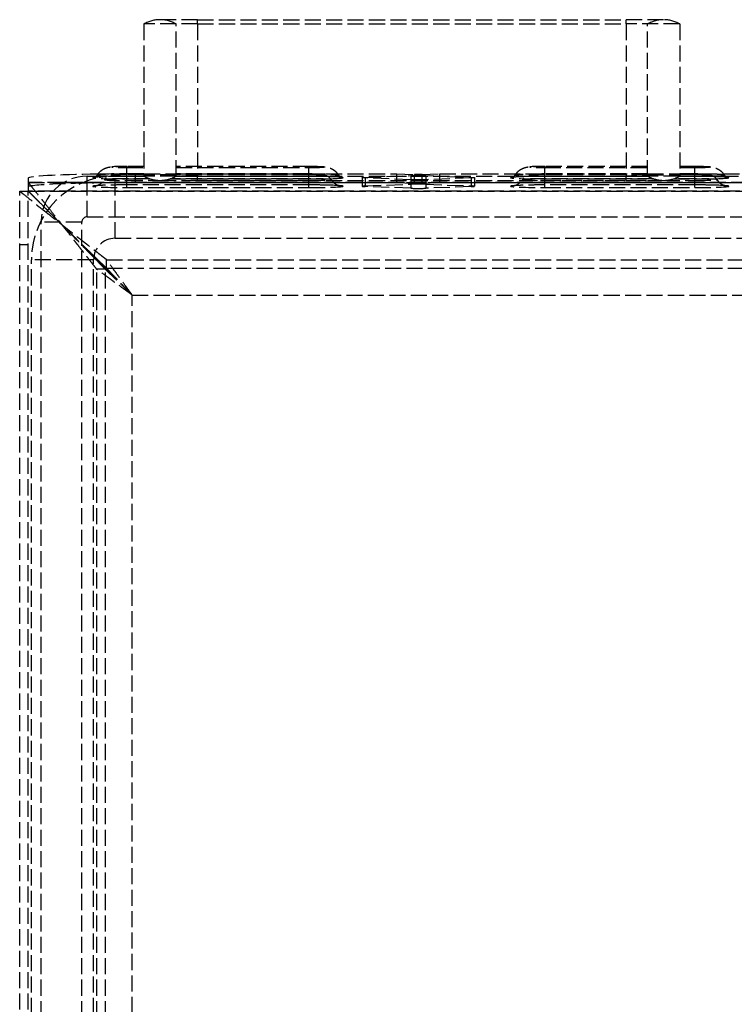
# Model space of a CAD drawing. Header units: millimetres. Extents: x -108 to 0, y 0 to 486.
# Tile 38 of 48: x -108 to -42, y 385 to 477. Entities that reach past the tile are written whole.
import ezdxf

# ---------------------------------------------------------------- set-up
doc = ezdxf.new("R2010")
doc.units = ezdxf.units.MM
doc.header["$LTSCALE"] = 10
doc.linetypes.add('ALLCAD_Strich', pattern=[0.2, 0.15, -0.05])
doc.layers.add('BESCH_KONT_sich_schn_grun_2d', color=10, linetype='Continuous')

msp = doc.modelspace()

# ---------------------------------------------------------------- linework, layer by layer
at = {"layer": 'BESCH_KONT_sich_schn_grun_2d', "linetype": 'ALLCAD_Strich'}
for p, q in [((-96.599, 476.498), (-96.599, 462.302)), ((-91.599, 476.498), (-96.599, 476.498)), ((-91.599, 476.9), (-95.099, 476.9)), ((-93.599, 462.302), (-93.599, 476.498)), ((-91.599, 476.498), (-91.599, 476.9)), ((-91.599, 476.9), (-51.599, 476.9)), ((-91.599, 476.498), (-51.599, 476.498)), ((-91.599, 476.498), (-91.599, 462.302)), ((-51.599, 476.498), (-51.599, 476.9)), ((-48.099, 476.9), (-51.599, 476.9)), ((-51.599, 476.498), (-51.599, 462.302)), ((-46.599, 476.498), (-51.599, 476.498)), ((-49.599, 462.302), (-49.599, 476.498)), ((-46.599, 476.498), (-46.599, 462.302)), ((-98.199, 463.209), (-98.199, 463.208)), ((-96.599, 463.209), (-98.199, 463.209)), ((-96.599, 463.208), (-98.199, 463.208)), ((-98.199, 463.208), (-98.199, 463.101)), ((-81.199, 463.209), (-93.599, 463.209)), ((-81.199, 463.208), (-93.599, 463.208)), ((-81.199, 463.209), (-81.199, 463.208)), ((-81.199, 463.208), (-81.199, 463.101)), ((-59.199, 463.209), (-59.199, 463.208)), ((-49.599, 463.209), (-59.199, 463.209)), ((-49.599, 463.208), (-59.199, 463.208)), ((-59.199, 463.208), (-59.199, 463.101)), ((-45.199, 463.209), (-46.599, 463.209)), ((-45.199, 463.208), (-46.599, 463.208)), ((-45.199, 463.209), (-45.199, 463.208)), ((-45.199, 463.208), (-45.199, 463.101)), ((-101.899, 461.854), (-101.899, 462.3)), ((-101.899, 462.3), (-99.299, 462.3)), ((-99.299, 456.5), (-99.299, 462.3)), ((-99.299, 462.3), (-96.596, 462.3)), ((-98.199, 462.3), (-98.199, 463.101)), ((-98.199, 463.101), (-96.599, 463.101)), ((-96.599, 462.499), (-98.199, 462.499)), ((-96.599, 462.409), (-98.199, 462.409)), ((-96.599, 462.409), (-98.199, 462.409)), ((-98.199, 462.301), (-96.598, 462.301)), ((-98.199, 462.287), (-98.199, 462.3)), ((-98.199, 462.033), (-98.199, 462.287)), ((-98.199, 462.287), (-96.573, 462.287)), ((-96.556, 462.278), (-98.199, 462.278)), ((-96.556, 462.277), (-98.199, 462.277)), ((-97.399, 462.508), (-96.599, 462.508)), ((-97.399, 461.709), (-97.399, 462.508)), ((-96.599, 462.508), (-93.599, 462.508)), ((-93.599, 462.433), (-96.599, 462.433)), ((-91.599, 462.302), (-96.599, 462.302)), ((-96.599, 462.302), (-96.598, 462.301)), ((-96.599, 462.302), (-96.598, 462.301)), ((-81.199, 462.277), (-93.643, 462.277)), ((-81.199, 462.278), (-93.642, 462.278)), ((-93.626, 462.287), (-81.199, 462.287)), ((-93.603, 462.3), (-49.596, 462.3)), ((-93.601, 462.301), (-93.599, 462.302)), ((-93.601, 462.301), (-93.599, 462.302)), ((-93.601, 462.301), (-81.199, 462.301)), ((-93.599, 463.101), (-81.199, 463.101)), ((-93.599, 462.508), (-72.999, 462.508)), ((-81.199, 462.499), (-93.599, 462.499)), ((-81.199, 462.409), (-93.599, 462.409)), ((-81.199, 462.409), (-93.599, 462.409)), ((-91.599, 462.302), (-51.599, 462.302)), ((-91.599, 461.9), (-91.599, 462.302)), ((-81.199, 462.287), (-81.199, 463.101)), ((-81.199, 462.033), (-81.199, 462.287)), ((-75.949, 462.182), (-71.707, 462.345)), ((-72.999, 462.508), (-71.353, 462.445)), ((-72.999, 461.709), (-72.999, 462.508)), ((-71.707, 462.345), (-71.707, 461.965)), ((-71.353, 461.646), (-71.353, 462.445)), ((-70.646, 462.445), (-68.999, 462.508)), ((-70.646, 461.646), (-70.646, 462.445)), ((-70.292, 462.345), (-66.05, 462.182)), ((-70.292, 462.345), (-70.292, 461.965)), ((-68.999, 462.508), (-49.599, 462.508)), ((-68.999, 461.709), (-68.999, 462.508)), ((-59.199, 463.101), (-49.599, 463.101)), ((-59.199, 462.287), (-59.199, 463.101)), ((-49.599, 462.499), (-59.199, 462.499)), ((-49.599, 462.409), (-59.199, 462.409)), ((-49.599, 462.409), (-59.199, 462.409)), ((-59.199, 462.301), (-49.598, 462.301)), ((-59.199, 462.287), (-49.573, 462.287)), ((-59.199, 462.033), (-59.199, 462.287)), ((-49.556, 462.278), (-59.199, 462.278)), ((-49.556, 462.277), (-59.199, 462.277)), ((-46.599, 462.302), (-51.599, 462.302)), ((-51.599, 461.9), (-51.599, 462.302)), ((-49.599, 462.508), (-46.599, 462.508)), ((-49.599, 462.433), (-46.599, 462.433)), ((-49.598, 462.301), (-49.599, 462.302)), ((-49.598, 462.301), (-49.599, 462.302)), ((-45.199, 462.277), (-46.643, 462.277)), ((-45.199, 462.278), (-46.642, 462.278)), ((-46.626, 462.287), (-45.199, 462.287)), ((-46.603, 462.3), (-12.899, 462.3)), ((-46.599, 462.302), (-46.601, 462.301)), ((-46.599, 462.302), (-46.601, 462.301)), ((-46.601, 462.301), (-45.199, 462.301)), ((-46.599, 463.101), (-45.199, 463.101)), ((-46.599, 462.508), (-42.513, 462.508)), ((-45.199, 462.499), (-46.599, 462.499)), ((-45.199, 462.409), (-46.599, 462.409)), ((-45.199, 462.409), (-46.599, 462.409)), ((-45.199, 462.3), (-45.199, 463.101)), ((-45.199, 462.287), (-45.199, 462.3)), ((-45.199, 462.033), (-45.199, 462.287)), ((-42.513, 462.508), (-39.799, 462.508)), ((-107.399, 462.124), (-107.399, 461.702)), ((-107.399, 461.702), (-104.087, 461.702)), ((-107.399, 461.702), (-107.399, 460.902)), ((-107.399, 461.702), (-107.399, 460.903)), ((-104.095, 461.697), (-107.398, 461.697)), ((-107.398, 461.697), (-107.398, 460.898)), ((-8.304, 461.697), (-104.095, 461.697)), ((-104.087, 461.702), (-8.312, 461.702)), ((-101.899, 458.5), (-101.899, 461.854)), ((-96.049, 462.054), (-98.199, 462.054)), ((-98.199, 462.033), (-95.982, 462.033)), ((-98.199, 461.894), (-98.199, 462.033)), ((-98.199, 461.894), (-95.098, 461.896)), ((-98.199, 461.894), (-95.098, 461.896)), ((-98.199, 461.233), (-98.199, 461.894)), ((-81.199, 461.478), (-98.199, 461.478)), ((-81.199, 461.477), (-98.199, 461.477)), ((-97.399, 461.709), (-72.999, 461.709)), ((-95.099, 461.9), (-91.599, 461.9)), ((-95.098, 461.896), (-81.199, 461.894)), ((-95.098, 461.896), (-81.199, 461.894)), ((-94.217, 462.033), (-81.199, 462.033)), ((-81.199, 462.054), (-94.15, 462.054)), ((-91.599, 461.9), (-51.599, 461.9)), ((-81.199, 461.894), (-81.199, 462.033)), ((-81.199, 461.233), (-81.199, 461.894)), ((-76.242, 462.155), (-76.242, 461.356)), ((-75.949, 462.182), (-75.949, 462.128)), ((-71.707, 461.965), (-75.949, 462.128)), ((-75.949, 462.128), (-75.949, 461.329)), ((-75.949, 461.383), (-71.707, 461.546)), ((-72.999, 461.709), (-71.353, 461.646)), ((-71.707, 461.965), (-71.707, 461.166)), ((-70.646, 461.646), (-68.999, 461.709)), ((-66.05, 462.128), (-70.292, 461.965)), ((-70.292, 461.965), (-70.292, 461.166)), ((-70.292, 461.546), (-66.05, 461.383)), ((-68.999, 461.709), (-39.799, 461.709)), ((-66.05, 462.182), (-66.05, 462.128)), ((-66.05, 462.128), (-66.05, 461.329)), ((-65.757, 462.155), (-65.757, 461.356)), ((-49.049, 462.054), (-59.199, 462.054)), ((-59.199, 462.033), (-48.982, 462.033)), ((-59.199, 461.894), (-59.199, 462.033)), ((-59.199, 461.894), (-48.098, 461.896)), ((-59.199, 461.894), (-48.098, 461.896)), ((-59.199, 461.233), (-59.199, 461.894)), ((-45.199, 461.478), (-59.199, 461.478)), ((-45.199, 461.477), (-59.199, 461.477)), ((-51.599, 461.9), (-48.099, 461.9)), ((-48.098, 461.896), (-45.199, 461.894)), ((-48.098, 461.896), (-45.199, 461.894)), ((-47.217, 462.033), (-45.199, 462.033)), ((-45.199, 462.054), (-47.15, 462.054)), ((-45.199, 461.894), (-45.199, 462.033)), ((-45.199, 461.233), (-45.199, 461.894)), ((-108.199, 460.9), (-107.399, 460.9)), ((-108.199, 4.5), (-108.199, 460.9)), ((-108.199, 460.9), (-108.199, 460.9)), ((-107.399, 460.903), (-4.999, 460.903)), ((-107.399, 4.5), (-107.399, 460.9)), ((-5.001, 460.898), (-107.398, 460.898)), ((-98.199, 461.233), (-81.199, 461.233)), ((-71.707, 461.166), (-75.949, 461.329)), ((-66.05, 461.329), (-70.292, 461.166)), ((-59.199, 461.233), (-45.199, 461.233)), ((-102.399, 458), (-106.199, 458)), ((-106.199, 17.8), (-106.199, 458)), ((-104.2, 457.7), (-104.2, 457.7)), ((-104.199, 457.7), (-104.199, 457.7)), ((-102.399, 17.8), (-102.399, 458)), ((-101.899, 458.5), (-10.499, 458.5)), ((-107.399, 455.9), (-108.199, 455.9)), ((-99.299, 456.5), (-12.899, 456.5)), ((-101.299, 454.5), (-107.099, 454.5)), ((-107.099, 20.1), (-107.099, 454.5)), ((-101.299, 20.1), (-101.299, 454.5)), ((-100.099, 454.5), (-40.474, 454.5)), ((-100.099, 454.5), (-100.099, 454.5)), ((-100.099, 453.7), (-100.099, 454.5)), ((-100.199, 453.6), (-100.999, 453.6)), ((-100.999, 11.8), (-100.999, 453.6)), ((-100.199, 11.8), (-100.199, 453.6)), ((-100.099, 453.7), (-40.474, 453.7)), ((-100.099, 453.7), (-100.099, 453.7)), ((-97.699, 451.2), (-14.699, 451.2)), ((-97.699, 14.2), (-97.699, 451.2))]:
    msp.add_line(p, q, dxfattribs=at)
for centre, radius, start, end in [((-95.099, 473.9), 3, 90, 120), ((-95.099, 473.9), 3, 60, 90), ((-48.099, 473.9), 3, 90, 120), ((-48.099, 473.9), 3, 60, 90), ((-99.299, 454.5), 7.8, 90, 180), ((-101.899, 458), 4.3, 90, 178.11109), ((-95.099, 464.9), 3, 240, 270), ((-95.099, 464.9), 3, 270, 300), ((-48.099, 464.9), 3, 240, 270), ((-48.099, 464.9), 3, 270, 300), ((-101.899, 458), 4.3, 178.11109, 180), ((-101.899, 458), 0.5, 90, 180), ((-99.299, 454.5), 2, 90, 180)]:
    msp.add_arc(centre, radius, start, end, dxfattribs=at)
for centre, major_axis, start_param, end_param in [((-98.199, 463.154), (-1.4, 0), -1.570796, 1.570796), ((-81.199, 463.154), (1.4, 0), -1.570796, 1.570796), ((-59.199, 463.154), (-1.4, 0), -1.570796, 1.570796), ((-45.199, 463.154), (1.4, 0), -1.570796, 1.570796), ((-97.399, 462.124), (-10, 0), -1.212838, 0), ((-98.199, 462.155), (-3.189, 0), -1.570796, 1.570796), ((-98.199, 462.393), (-2.763, 0), -0.023625, 1.070369), ((-98.199, 462.393), (-2.763, 0), -1.570796, -0.023625), ((-97.399, 462.124), (-10, 0), -1.570796, -1.212838), ((-98.199, 462.355), (-1.4, 0), -1.570796, 1.570796), ((-98.199, 462.393), (2.763, 0), -2.071224, -1.570796), ((-81.199, 462.393), (2.763, 0), -1.570796, 1.570796), ((-81.199, 462.355), (1.4, 0), -1.570796, 1.570796), ((-81.199, 462.155), (3.189, 0), -1.570796, 1.570796), ((-59.199, 462.155), (-3.189, 0), -1.570796, 1.570796), ((-59.199, 462.393), (-2.763, 0), -1.570796, 1.570796), ((-59.199, 462.355), (-1.4, 0), -1.570796, 1.570796), ((-45.199, 462.393), (2.763, 0), 0.023625, 1.570796), ((-45.199, 462.355), (1.4, 0), -1.570796, 1.570796), ((-45.199, 462.393), (2.763, 0), -1.570796, -1.070369), ((-45.199, 462.155), (3.189, 0), -1.570796, 1.570796), ((-45.199, 462.393), (2.763, 0), -1.070369, 0.023625), ((-98.199, 461.356), (-3.189, 0), -1.570796, 1.570796), ((-98.199, 461.974), (-2.081, 0), -1.570796, 1.570796), ((-81.199, 461.974), (2.081, 0), -1.570796, 1.570796), ((-81.199, 461.356), (3.189, 0), -1.570796, 1.570796), ((-75.242, 461.356), (-1, 0), -0.785398, 0.785398), ((-70.999, 461.519), (-1, 0), -2.356194, -0.785398), ((-66.757, 461.356), (1, 0), -0.785398, 0.785398), ((-59.199, 461.356), (-3.189, 0), -1.570796, 1.570796), ((-59.199, 461.974), (-2.081, 0), -1.570796, 1.570796), ((-45.199, 461.974), (2.081, 0), -1.570796, 1.570796), ((-45.199, 461.356), (3.189, 0), -1.570796, 1.570796), ((-70.999, 461.193), (1, 0), -2.356194, -0.785398)]:
    msp.add_ellipse(centre, major_axis=major_axis, ratio=0.038388, start_param=start_param, end_param=end_param, dxfattribs=at)
at = {"layer": 'BESCH_KONT_sich_schn_grun_2d', "linetype": 'ALLCAD_Strich', "extrusion": (0, 0, -1)}
for centre, major_axis, start_param, end_param in [((-70.999, 462.318), (1, 0), -2.356194, -0.785398), ((-70.999, 462.459), (-0.5, 0), -2.356194, -0.785398), ((-97.399, 461.325), (-10, 0), 0, 1.570796), ((-75.242, 462.155), (-1, 0), -0.785398, 0.785398), ((-70.999, 461.992), (-1, 0), -2.356194, -0.785398), ((-70.999, 461.659), (-0.5, 0), -2.356194, -0.785398), ((-66.757, 462.155), (1, 0), -0.785398, 0.785398)]:
    msp.add_ellipse(centre, major_axis=major_axis, ratio=0.038388, start_param=start_param, end_param=end_param, dxfattribs=at)
at = {"layer": 'BESCH_KONT_sich_schn_grun_2d', "linetype": 'ALLCAD_Strich'}
for points, knots in [([(-100.962, 462.396), (-100.872, 462.541), (-100.779, 462.643), (-100.575, 462.837), (-100.476, 462.899), (-100.26, 463.024), (-100.176, 463.052), (-100.016, 463.107), (-99.961, 463.119), (-99.859, 463.141), (-99.821, 463.147), (-99.722, 463.162), (-99.675, 463.166), (-99.53, 463.179), (-99.435, 463.184), (-99.217, 463.194), (-99.095, 463.198), (-98.831, 463.204), (-98.688, 463.206), (-98.429, 463.209), (-98.314, 463.209), (-98.199, 463.209)], [3.165218, 3.165218, 3.165218, 3.165218, 3.182138, 3.182138, 3.207885, 3.207885, 3.252932, 3.252932, 3.317865, 3.317865, 3.396763, 3.396763, 3.548322, 3.548322, 3.857757, 3.857757, 4.167191, 4.167191, 4.476625, 4.476625, 4.712389, 4.712389, 4.712389, 4.712389]), ([(-81.199, 463.209), (-81.049, 463.209), (-80.898, 463.208), (-80.609, 463.205), (-80.471, 463.202), (-80.216, 463.195), (-80.101, 463.191), (-79.893, 463.18), (-79.805, 463.175), (-79.647, 463.158), (-79.595, 463.153), (-79.433, 463.118), (-79.367, 463.107), (-79.172, 463.031), (-79.105, 463.003), (-78.946, 462.912), (-78.867, 462.863), (-78.672, 462.699), (-78.553, 462.584), (-78.437, 462.396)], [4.712389, 4.712389, 4.712389, 4.712389, 5.021823, 5.021823, 5.331258, 5.331258, 5.640692, 5.640692, 5.950126, 5.950126, 6.104843, 6.104843, 6.184646, 6.184646, 6.215835, 6.215835, 6.237698, 6.237698, 6.25956, 6.25956, 6.25956, 6.25956]), ([(-61.962, 462.396), (-61.872, 462.541), (-61.779, 462.643), (-61.575, 462.837), (-61.476, 462.899), (-61.26, 463.024), (-61.176, 463.052), (-61.016, 463.107), (-60.961, 463.119), (-60.859, 463.141), (-60.821, 463.147), (-60.722, 463.162), (-60.675, 463.166), (-60.53, 463.179), (-60.435, 463.184), (-60.217, 463.194), (-60.095, 463.198), (-59.831, 463.204), (-59.688, 463.206), (-59.429, 463.209), (-59.314, 463.209), (-59.199, 463.209)], [3.165218, 3.165218, 3.165218, 3.165218, 3.182138, 3.182138, 3.207885, 3.207885, 3.252932, 3.252932, 3.317865, 3.317865, 3.396763, 3.396763, 3.548322, 3.548322, 3.857757, 3.857757, 4.167191, 4.167191, 4.476625, 4.476625, 4.712389, 4.712389, 4.712389, 4.712389]), ([(-45.199, 463.209), (-45.049, 463.209), (-44.898, 463.208), (-44.609, 463.205), (-44.471, 463.202), (-44.216, 463.195), (-44.101, 463.191), (-43.893, 463.18), (-43.805, 463.175), (-43.647, 463.158), (-43.595, 463.153), (-43.433, 463.118), (-43.367, 463.107), (-43.172, 463.031), (-43.105, 463.003), (-42.946, 462.912), (-42.867, 462.863), (-42.672, 462.699), (-42.553, 462.584), (-42.437, 462.396)], [4.712389, 4.712389, 4.712389, 4.712389, 5.021823, 5.021823, 5.331258, 5.331258, 5.640692, 5.640692, 5.950126, 5.950126, 6.104843, 6.104843, 6.184646, 6.184646, 6.215835, 6.215835, 6.237698, 6.237698, 6.25956, 6.25956, 6.25956, 6.25956]), ([(-98.199, 462.277), (-98.526, 462.277), (-98.853, 462.275), (-99.475, 462.268), (-99.771, 462.262), (-100.301, 462.247), (-100.535, 462.239), (-100.916, 462.219), (-101.065, 462.208), (-101.191, 462.194), (-101.217, 462.19), (-101.235, 462.187), (-101.237, 462.186), (-101.221, 462.191), (-101.213, 462.193), (-101.193, 462.2), (-101.184, 462.203), (-101.156, 462.216), (-101.133, 462.227), (-101.083, 462.261), (-101.062, 462.277), (-101.038, 462.3)], [1.570796, 1.570796, 1.570796, 1.570796, 1.880231, 1.880231, 2.189665, 2.189665, 2.499099, 2.499099, 2.805001, 2.805001, 2.926902, 2.926902, 3.001048, 3.001048, 3.035426, 3.035426, 3.055789, 3.055789, 3.085666, 3.085666, 3.101871, 3.101871, 3.101871, 3.101871]), ([(-101.038, 462.3), (-101.029, 462.309), (-101.02, 462.318), (-100.995, 462.347), (-100.978, 462.369), (-100.962, 462.396)], [3.10187089, 3.10187089, 3.10187089, 3.10187089, 3.10796287, 3.10796287, 3.11796766, 3.11796766, 3.11796766, 3.11796766]), ([(-98.199, 462.409), (-98.347, 462.409), (-98.495, 462.408), (-98.777, 462.405), (-98.911, 462.402), (-99.156, 462.396), (-99.266, 462.392), (-99.457, 462.382), (-99.534, 462.377), (-99.649, 462.364), (-99.684, 462.36), (-99.761, 462.344), (-99.781, 462.339), (-99.839, 462.323), (-99.879, 462.312), (-100.003, 462.251), (-100.078, 462.217), (-100.216, 462.068), (-100.249, 462.028), (-100.28, 461.976)], [1.570796, 1.570796, 1.570796, 1.570796, 1.880231, 1.880231, 2.189665, 2.189665, 2.499099, 2.499099, 2.808533, 2.808533, 2.963251, 2.963251, 3.008272, 3.008272, 3.064018, 3.064018, 3.106005, 3.106005, 3.117968, 3.117968, 3.117968, 3.117968]), ([(-79.119, 461.976), (-79.163, 462.049), (-79.21, 462.1), (-79.311, 462.196), (-79.36, 462.227), (-79.459, 462.285), (-79.499, 462.3), (-79.57, 462.326), (-79.597, 462.334), (-79.651, 462.347), (-79.674, 462.352), (-79.742, 462.364), (-79.777, 462.367), (-79.89, 462.379), (-79.973, 462.384), (-80.17, 462.393), (-80.283, 462.397), (-80.533, 462.403), (-80.67, 462.406), (-80.938, 462.409), (-81.069, 462.409), (-81.199, 462.409)], [0.023625, 0.023625, 0.023625, 0.023625, 0.04052, 0.04052, 0.065688, 0.065688, 0.104096, 0.104096, 0.150774, 0.150774, 0.216249, 0.216249, 0.36872, 0.36872, 0.678155, 0.678155, 0.987589, 0.987589, 1.297023, 1.297023, 1.570796, 1.570796, 1.570796, 1.570796]), ([(-78.437, 462.396), (-78.41, 462.352), (-78.383, 462.321), (-78.329, 462.27), (-78.304, 462.252), (-78.261, 462.225), (-78.244, 462.217), (-78.213, 462.202), (-78.201, 462.198), (-78.178, 462.19), (-78.171, 462.189), (-78.161, 462.186), (-78.168, 462.188), (-78.208, 462.194), (-78.261, 462.201), (-78.44, 462.216), (-78.592, 462.225), (-78.981, 462.243), (-79.228, 462.252), (-79.777, 462.265), (-80.08, 462.27), (-80.658, 462.276), (-80.928, 462.277), (-81.199, 462.277)], [0.023625, 0.023625, 0.023625, 0.023625, 0.0402, 0.0402, 0.060608, 0.060608, 0.08354, 0.08354, 0.112507, 0.112507, 0.157552, 0.157552, 0.2435, 0.2435, 0.420667, 0.420667, 0.696154, 0.696154, 1.00491, 1.00491, 1.314344, 1.314344, 1.570796, 1.570796, 1.570796, 1.570796]), ([(-59.199, 462.277), (-59.526, 462.277), (-59.853, 462.275), (-60.475, 462.268), (-60.771, 462.262), (-61.301, 462.247), (-61.535, 462.239), (-61.916, 462.219), (-62.065, 462.208), (-62.191, 462.194), (-62.217, 462.19), (-62.235, 462.187), (-62.237, 462.186), (-62.221, 462.191), (-62.213, 462.193), (-62.193, 462.2), (-62.184, 462.203), (-62.156, 462.216), (-62.133, 462.227), (-62.076, 462.266), (-62.046, 462.289), (-61.995, 462.347), (-61.978, 462.369), (-61.962, 462.396)], [1.570796, 1.570796, 1.570796, 1.570796, 1.880231, 1.880231, 2.189665, 2.189665, 2.499099, 2.499099, 2.805001, 2.805001, 2.926902, 2.926902, 3.001048, 3.001048, 3.035426, 3.035426, 3.055789, 3.055789, 3.085666, 3.085666, 3.107963, 3.107963, 3.117968, 3.117968, 3.117968, 3.117968]), ([(-59.199, 462.409), (-59.347, 462.409), (-59.495, 462.408), (-59.777, 462.405), (-59.911, 462.402), (-60.156, 462.396), (-60.266, 462.392), (-60.457, 462.382), (-60.534, 462.377), (-60.649, 462.364), (-60.684, 462.36), (-60.761, 462.344), (-60.781, 462.339), (-60.839, 462.323), (-60.879, 462.312), (-61.003, 462.251), (-61.078, 462.217), (-61.216, 462.068), (-61.249, 462.028), (-61.28, 461.976)], [1.570796, 1.570796, 1.570796, 1.570796, 1.880231, 1.880231, 2.189665, 2.189665, 2.499099, 2.499099, 2.808533, 2.808533, 2.963251, 2.963251, 3.008272, 3.008272, 3.064018, 3.064018, 3.106005, 3.106005, 3.117968, 3.117968, 3.117968, 3.117968]), ([(-43.119, 461.976), (-43.163, 462.049), (-43.21, 462.1), (-43.311, 462.196), (-43.36, 462.227), (-43.459, 462.285), (-43.499, 462.3), (-43.57, 462.326), (-43.597, 462.334), (-43.651, 462.347), (-43.674, 462.352), (-43.742, 462.364), (-43.777, 462.367), (-43.89, 462.379), (-43.973, 462.384), (-44.17, 462.393), (-44.283, 462.397), (-44.533, 462.403), (-44.67, 462.406), (-44.938, 462.409), (-45.069, 462.409), (-45.199, 462.409)], [0.023625, 0.023625, 0.023625, 0.023625, 0.04052, 0.04052, 0.065688, 0.065688, 0.104096, 0.104096, 0.150774, 0.150774, 0.216249, 0.216249, 0.36872, 0.36872, 0.678155, 0.678155, 0.987589, 0.987589, 1.297023, 1.297023, 1.570796, 1.570796, 1.570796, 1.570796]), ([(-42.36, 462.3), (-42.36, 462.299), (-42.359, 462.299), (-42.329, 462.27), (-42.304, 462.252), (-42.261, 462.225), (-42.244, 462.217), (-42.213, 462.202), (-42.201, 462.198), (-42.178, 462.19), (-42.171, 462.189), (-42.161, 462.186), (-42.168, 462.188), (-42.208, 462.194), (-42.261, 462.201), (-42.44, 462.216), (-42.592, 462.225), (-42.981, 462.243), (-43.228, 462.252), (-43.777, 462.265), (-44.08, 462.27), (-44.658, 462.276), (-44.928, 462.277), (-45.199, 462.277)], [0.039722, 0.039722, 0.039722, 0.039722, 0.0402, 0.0402, 0.060608, 0.060608, 0.08354, 0.08354, 0.112507, 0.112507, 0.157552, 0.157552, 0.2435, 0.2435, 0.420667, 0.420667, 0.696154, 0.696154, 1.00491, 1.00491, 1.314344, 1.314344, 1.570796, 1.570796, 1.570796, 1.570796]), ([(-107.398, 461.697), (-107.389, 461.684), (-107.346, 461.631), (-107.192, 461.441), (-107.074, 461.295), (-106.825, 460.983), (-106.705, 460.832), (-106.429, 460.486), (-106.27, 460.288), (-106.015, 459.969), (-105.924, 459.855), (-105.832, 459.74)], [0.000001, 0.000001, 0.000001, 0.000001, 0.098986, 0.098986, 0.2103874, 0.2103874, 0.2934353, 0.2934353, 0.3857806, 0.3857806, 0.4345349, 0.4345349, 0.4345349, 0.4345349]), ([(-98.199, 461.477), (-98.523, 461.477), (-98.847, 461.475), (-99.462, 461.468), (-99.754, 461.462), (-100.273, 461.448), (-100.501, 461.439), (-100.852, 461.421), (-100.984, 461.412), (-101.076, 461.402), (-101.091, 461.4), (-101.097, 461.399), (-101.095, 461.399), (-101.079, 461.402), (-101.07, 461.404), (-101.036, 461.412), (-101.008, 461.418), (-100.927, 461.445), (-100.886, 461.459), (-100.768, 461.515), (-100.693, 461.552), (-100.5, 461.702), (-100.39, 461.799), (-100.28, 461.976)], [1.570796, 1.570796, 1.570796, 1.570796, 1.880231, 1.880231, 2.189665, 2.189665, 2.497511, 2.497511, 2.782819, 2.782819, 2.877249, 2.877249, 2.936926, 2.936926, 2.973969, 2.973969, 3.025743, 3.025743, 3.059983, 3.059983, 3.09238, 3.09238, 3.117968, 3.117968, 3.117968, 3.117968]), ([(-79.119, 461.976), (-79.047, 461.859), (-78.972, 461.778), (-78.814, 461.627), (-78.739, 461.579), (-78.6, 461.497), (-78.546, 461.474), (-78.46, 461.441), (-78.429, 461.431), (-78.378, 461.416), (-78.359, 461.411), (-78.325, 461.403), (-78.314, 461.401), (-78.299, 461.399), (-78.303, 461.4), (-78.332, 461.403), (-78.374, 461.408), (-78.517, 461.419), (-78.64, 461.427), (-78.972, 461.442), (-79.194, 461.45), (-79.706, 461.463), (-80, 461.469), (-80.597, 461.476), (-80.898, 461.477), (-81.199, 461.477)], [0.023625, 0.023625, 0.023625, 0.023625, 0.040483, 0.040483, 0.064854, 0.064854, 0.096851, 0.096851, 0.12929, 0.12929, 0.166317, 0.166317, 0.217435, 0.217435, 0.300554, 0.300554, 0.44831, 0.44831, 0.683932, 0.683932, 0.974361, 0.974361, 1.282923, 1.282923, 1.570796, 1.570796, 1.570796, 1.570796]), ([(-59.199, 461.477), (-59.523, 461.477), (-59.847, 461.475), (-60.462, 461.468), (-60.754, 461.462), (-61.273, 461.448), (-61.501, 461.439), (-61.852, 461.421), (-61.984, 461.412), (-62.076, 461.402), (-62.091, 461.4), (-62.097, 461.399), (-62.095, 461.399), (-62.079, 461.402), (-62.07, 461.404), (-62.036, 461.412), (-62.008, 461.418), (-61.927, 461.445), (-61.886, 461.459), (-61.768, 461.515), (-61.693, 461.552), (-61.5, 461.702), (-61.39, 461.799), (-61.28, 461.976)], [1.570796, 1.570796, 1.570796, 1.570796, 1.880231, 1.880231, 2.189665, 2.189665, 2.497511, 2.497511, 2.782819, 2.782819, 2.877249, 2.877249, 2.936926, 2.936926, 2.973969, 2.973969, 3.025743, 3.025743, 3.059983, 3.059983, 3.09238, 3.09238, 3.117968, 3.117968, 3.117968, 3.117968]), ([(-43.119, 461.976), (-43.047, 461.859), (-42.972, 461.778), (-42.814, 461.627), (-42.739, 461.579), (-42.6, 461.497), (-42.546, 461.474), (-42.46, 461.441), (-42.429, 461.431), (-42.378, 461.416), (-42.359, 461.411), (-42.325, 461.403), (-42.314, 461.401), (-42.299, 461.399), (-42.303, 461.4), (-42.332, 461.403), (-42.374, 461.408), (-42.517, 461.419), (-42.64, 461.427), (-42.972, 461.442), (-43.194, 461.45), (-43.706, 461.463), (-44, 461.469), (-44.597, 461.476), (-44.898, 461.477), (-45.199, 461.477)], [0.023625, 0.023625, 0.023625, 0.023625, 0.040483, 0.040483, 0.064854, 0.064854, 0.096851, 0.096851, 0.12929, 0.12929, 0.166317, 0.166317, 0.217435, 0.217435, 0.300554, 0.300554, 0.44831, 0.44831, 0.683932, 0.683932, 0.974361, 0.974361, 1.282923, 1.282923, 1.570796, 1.570796, 1.570796, 1.570796]), ([(-108.199, 460.9), (-108.199, 460.901), (-108.188, 460.891), (-108.144, 460.856), (-108.111, 460.829), (-108.035, 460.769), (-107.999, 460.739), (-107.818, 460.594), (-107.592, 460.415), (-106.914, 459.871), (-106.511, 459.55), (-106.037, 459.17)], [0.000001, 0.000001, 0.000001, 0.000001, 0.0514028, 0.0514028, 0.1041717, 0.1041717, 0.1410664, 0.1410664, 0.2669431, 0.2669431, 0.3797346, 0.3797346, 0.3797346, 0.3797346]), ([(-107.399, 460.9), (-107.397, 460.898), (-107.389, 460.89), (-107.359, 460.859), (-107.334, 460.835), (-107.279, 460.779), (-107.252, 460.753), (-107.223, 460.723)], [0.0059499, 0.0059499, 0.0059499, 0.0059499, 0.0394433, 0.0394433, 0.080023, 0.080023, 0.1084132, 0.1084132, 0.1084132, 0.1084132]), ([(-107.398, 460.898), (-107.389, 460.888), (-107.349, 460.848), (-107.205, 460.706), (-107.095, 460.598), (-106.865, 460.367), (-106.753, 460.254), (-106.426, 459.926), (-106.194, 459.693), (-105.948, 459.448)], [0.000001, 0.000001, 0.000001, 0.000001, 0.0765788, 0.0765788, 0.1637607, 0.1637607, 0.2304624, 0.2304624, 0.3439247, 0.3439247, 0.3439247, 0.3439247]), ([(-107.223, 460.723), (-107.223, 460.723), (-107.222, 460.723), (-107.125, 460.625), (-106.962, 460.463), (-106.663, 460.164), (-106.637, 460.137), (-106.61, 460.11)], [0.1084132, 0.1084132, 0.1084132, 0.1084132, 0.1084493, 0.1084493, 0.2018142, 0.2018142, 0.2107226, 0.2107226, 0.2107226, 0.2107226]), ([(-106.61, 460.11), (-106.568, 460.069), (-106.525, 460.026), (-106.338, 459.839), (-106.184, 459.685), (-105.754, 459.255), (-105.465, 458.965), (-105.013, 458.513), (-104.852, 458.353), (-104.527, 458.03), (-104.363, 457.866), (-104.199, 457.7)], [0.2107226, 0.2107226, 0.2107226, 0.2107226, 0.2244964, 0.2244964, 0.2701588, 0.2701588, 0.3478634, 0.3478634, 0.3896507, 0.3896507, 0.4320566, 0.4320566, 0.4320566, 0.4320566]), ([(-105.832, 459.74), (-105.635, 459.494), (-105.429, 459.237), (-105.054, 458.769), (-104.886, 458.558), (-104.546, 458.131), (-104.374, 457.915), (-104.2, 457.7)], [0.4345349, 0.4345349, 0.4345349, 0.4345349, 0.5381926, 0.5381926, 0.6199619, 0.6199619, 0.7027071, 0.7027071, 0.7027071, 0.7027071]), ([(-106.037, 459.17), (-106.01, 459.148), (-105.982, 459.126), (-105.818, 458.995), (-105.68, 458.884), (-105.324, 458.599), (-105.102, 458.422), (-104.653, 458.065), (-104.426, 457.884), (-104.199, 457.7)], [0.3797346, 0.3797346, 0.3797346, 0.3797346, 0.3862681, 0.3862681, 0.4180038, 0.4180038, 0.4670686, 0.4670686, 0.5167923, 0.5167923, 0.5167923, 0.5167923]), ([(-105.948, 459.448), (-105.836, 459.336), (-105.721, 459.221), (-105.495, 458.996), (-105.384, 458.885), (-105.098, 458.6), (-104.922, 458.422), (-104.564, 458.063), (-104.383, 457.881), (-104.2, 457.7)], [0.3439247, 0.3439247, 0.3439247, 0.3439247, 0.3958667, 0.3958667, 0.4445176, 0.4445176, 0.5201183, 0.5201183, 0.5970417, 0.5970417, 0.5970417, 0.5970417]), ([(-100.099, 454.5), (-100.099, 454.5), (-100.103, 454.503), (-100.12, 454.516), (-100.133, 454.527), (-100.193, 454.572), (-100.256, 454.622), (-100.402, 454.736), (-100.477, 454.795), (-100.673, 454.947), (-100.8, 455.046), (-101.018, 455.217), (-101.105, 455.285), (-101.296, 455.434), (-101.402, 455.517), (-101.631, 455.695), (-101.756, 455.792), (-102.009, 455.99), (-102.139, 456.092), (-102.375, 456.276), (-102.479, 456.357), (-102.745, 456.565), (-102.909, 456.693), (-103.181, 456.905), (-103.29, 456.99), (-103.543, 457.187), (-103.686, 457.299), (-103.894, 457.462), (-103.958, 457.511), (-104.081, 457.608), (-104.14, 457.654), (-104.2, 457.7)], [0.0000016, 0.0000016, 0.0000016, 0.0000016, 0.0246976, 0.0246976, 0.0513747, 0.0513747, 0.1129769, 0.1129769, 0.1615821, 0.1615821, 0.2275416, 0.2275416, 0.2678717, 0.2678717, 0.3143376, 0.3143376, 0.3658591, 0.3658591, 0.4187718, 0.4187718, 0.4600617, 0.4600617, 0.5233243, 0.5233243, 0.5651321, 0.5651321, 0.6197938, 0.6197938, 0.6440892, 0.6440892, 0.6665935, 0.6665935, 0.6665935, 0.6665935]), ([(-101.27, 454.842), (-101.371, 454.94), (-101.475, 455.042), (-101.64, 455.203), (-101.699, 455.26), (-101.88, 455.437), (-102.005, 455.559), (-102.245, 455.793), (-102.359, 455.904), (-102.647, 456.185), (-102.823, 456.357), (-103.117, 456.644), (-103.233, 456.758), (-103.503, 457.02), (-103.656, 457.17), (-103.877, 457.385), (-103.944, 457.451), (-104.075, 457.578), (-104.137, 457.639), (-104.2, 457.7)], [0.336183, 0.336183, 0.336183, 0.336183, 0.3875917, 0.3875917, 0.4153769, 0.4153769, 0.4723829, 0.4723829, 0.5225266, 0.5225266, 0.5978913, 0.5978913, 0.6471793, 0.6471793, 0.7109756, 0.7109756, 0.7391142, 0.7391142, 0.7650601, 0.7650601, 0.7650601, 0.7650601]), ([(-101.288, 454.716), (-101.302, 454.73), (-101.316, 454.744), (-101.428, 454.859), (-101.531, 454.964), (-101.692, 455.13), (-101.749, 455.189), (-101.925, 455.368), (-102.045, 455.492), (-102.224, 455.675), (-102.281, 455.734), (-102.437, 455.893), (-102.536, 455.995), (-102.791, 456.256), (-102.948, 456.417), (-103.304, 456.782), (-103.504, 456.987), (-103.789, 457.28), (-103.874, 457.367), (-104.04, 457.536), (-104.12, 457.618), (-104.199, 457.7)], [0.251751, 0.251751, 0.251751, 0.251751, 0.2572712, 0.2572712, 0.2962452, 0.2962452, 0.3173608, 0.3173608, 0.3598214, 0.3598214, 0.3795401, 0.3795401, 0.413155, 0.413155, 0.4652355, 0.4652355, 0.5301472, 0.5301472, 0.5576699, 0.5576699, 0.5834509, 0.5834509, 0.5834509, 0.5834509]), ([(-100.999, 453.6), (-100.999, 453.599), (-101.01, 453.614), (-101.069, 453.689), (-101.117, 453.751), (-101.226, 453.89), (-101.282, 453.963), (-101.43, 454.151), (-101.526, 454.275), (-101.693, 454.488), (-101.759, 454.573), (-101.865, 454.709), (-101.904, 454.758), (-102.028, 454.918), (-102.117, 455.032), (-102.307, 455.275), (-102.409, 455.406), (-102.604, 455.656), (-102.698, 455.776), (-102.866, 455.991), (-102.94, 456.086), (-103.131, 456.332), (-103.25, 456.483), (-103.518, 456.827), (-103.67, 457.021), (-103.886, 457.298), (-103.951, 457.382), (-104.077, 457.543), (-104.138, 457.622), (-104.199, 457.7)], [0.000001, 0.000001, 0.000001, 0.000001, 0.045042, 0.045042, 0.094521, 0.094521, 0.1337763, 0.1337763, 0.1874516, 0.1874516, 0.2202492, 0.2202492, 0.2386952, 0.2386952, 0.278806, 0.278806, 0.3233884, 0.3233884, 0.3631545, 0.3631545, 0.3941029, 0.3941029, 0.442668, 0.442668, 0.5038834, 0.5038834, 0.530098, 0.530098, 0.5547852, 0.5547852, 0.5547852, 0.5547852]), ([(-100.199, 453.6), (-100.199, 453.599), (-100.213, 453.614), (-100.295, 453.698), (-100.36, 453.765), (-100.512, 453.92), (-100.59, 454), (-100.793, 454.209), (-100.926, 454.345), (-101.14, 454.564), (-101.213, 454.639), (-101.288, 454.716)], [0.000001, 0.000001, 0.000001, 0.000001, 0.0558113, 0.0558113, 0.1145255, 0.1145255, 0.1603879, 0.1603879, 0.2218871, 0.2218871, 0.251751, 0.251751, 0.251751, 0.251751]), ([(-100.099, 453.7), (-100.099, 453.7), (-100.103, 453.704), (-100.121, 453.722), (-100.136, 453.736), (-100.199, 453.797), (-100.267, 453.864), (-100.426, 454.019), (-100.507, 454.098), (-100.719, 454.305), (-100.857, 454.439), (-101.091, 454.667), (-101.179, 454.753), (-101.27, 454.842)], [0.0000055, 0.0000055, 0.0000055, 0.0000055, 0.0319499, 0.0319499, 0.0664399, 0.0664399, 0.1456011, 0.1456011, 0.2072004, 0.2072004, 0.2895919, 0.2895919, 0.336183, 0.336183, 0.336183, 0.336183]), ([(-97.699, 451.2), (-97.765, 451.29), (-97.831, 451.381), (-97.973, 451.576), (-98.049, 451.68), (-98.178, 451.859), (-98.233, 451.933), (-98.518, 452.325), (-98.744, 452.637), (-99.089, 453.111), (-99.217, 453.287), (-99.393, 453.528), (-99.447, 453.603), (-99.697, 453.947), (-99.847, 454.153), (-99.972, 454.324), (-99.993, 454.354), (-100.04, 454.418), (-100.062, 454.448), (-100.084, 454.479), (-100.089, 454.486), (-100.097, 454.497), (-100.099, 454.5), (-100.099, 454.5)], [-0.5394969, -0.5394969, -0.5394969, -0.5394969, -0.5095093, -0.5095093, -0.4747728, -0.4747728, -0.4497732, -0.4497732, -0.3420887, -0.3420887, -0.2740336, -0.2740336, -0.2419716, -0.2419716, -0.1195119, -0.1195119, -0.0897008, -0.0897008, -0.0459031, -0.0459031, -0.0233522, -0.0233522, -0.000001, -0.000001, -0.000001, -0.000001]), ([(-97.699, 451.2), (-97.79, 451.266), (-97.88, 451.332), (-98.075, 451.473), (-98.18, 451.549), (-98.358, 451.679), (-98.432, 451.733), (-98.825, 452.019), (-99.136, 452.245), (-99.611, 452.59), (-99.787, 452.718), (-100.028, 452.893), (-100.102, 452.947), (-100.446, 453.198), (-100.652, 453.347), (-100.824, 453.472), (-100.854, 453.494), (-100.918, 453.541), (-100.947, 453.562), (-100.978, 453.584), (-100.986, 453.59), (-100.997, 453.598), (-100.999, 453.6), (-100.999, 453.6)], [-0.5394971, -0.5394971, -0.5394971, -0.5394971, -0.5095095, -0.5095095, -0.4747731, -0.4747731, -0.4497734, -0.4497734, -0.3420888, -0.3420888, -0.2740337, -0.2740337, -0.2419717, -0.2419717, -0.1195119, -0.1195119, -0.0897008, -0.0897008, -0.0459031, -0.0459031, -0.0233521, -0.0233521, -0.000001, -0.000001, -0.000001, -0.000001]), ([(-97.699, 451.2), (-97.743, 451.242), (-97.787, 451.284), (-97.88, 451.373), (-97.929, 451.42), (-98.087, 451.572), (-98.196, 451.676), (-98.54, 452.007), (-98.774, 452.231), (-99.137, 452.58), (-99.275, 452.713), (-99.462, 452.892), (-99.518, 452.946), (-99.669, 453.091), (-99.759, 453.177), (-99.897, 453.31), (-99.95, 453.36), (-100.079, 453.485), (-100.122, 453.526), (-100.163, 453.565), (-100.176, 453.578), (-100.195, 453.595), (-100.199, 453.599), (-100.199, 453.6)], [-0.2840104, -0.2840104, -0.2840104, -0.2840104, -0.2742934, -0.2742934, -0.2634882, -0.2634882, -0.2392515, -0.2392515, -0.1860875, -0.1860875, -0.1515384, -0.1515384, -0.1361586, -0.1361586, -0.1083791, -0.1083791, -0.0883856, -0.0883856, -0.0522468, -0.0522468, -0.0266077, -0.0266077, -0.000001, -0.000001, -0.000001, -0.000001]), ([(-97.699, 451.2), (-97.742, 451.244), (-97.784, 451.288), (-97.873, 451.381), (-97.92, 451.429), (-98.071, 451.587), (-98.176, 451.696), (-98.507, 452.041), (-98.731, 452.274), (-99.08, 452.638), (-99.212, 452.776), (-99.392, 452.963), (-99.445, 453.019), (-99.59, 453.17), (-99.677, 453.26), (-99.809, 453.398), (-99.86, 453.45), (-99.984, 453.58), (-100.025, 453.623), (-100.065, 453.664), (-100.077, 453.677), (-100.095, 453.695), (-100.099, 453.7), (-100.099, 453.7)], [-0.2840098, -0.2840098, -0.2840098, -0.2840098, -0.2742928, -0.2742928, -0.2634877, -0.2634877, -0.2392511, -0.2392511, -0.1860872, -0.1860872, -0.1515382, -0.1515382, -0.1361584, -0.1361584, -0.108379, -0.108379, -0.0883855, -0.0883855, -0.0522468, -0.0522468, -0.0266077, -0.0266077, -0.000001, -0.000001, -0.000001, -0.000001])]:
    msp.add_open_spline(points, degree=3, knots=knots, dxfattribs=at)
for points in [[(-42.437, 462.396), (-42.411, 462.353), (-42.384, 462.323), (-42.36, 462.3)], [(-107.399, 461.702), (-107.4, 461.7), (-107.399, 461.699), (-107.398, 461.697)], [(-107.399, 460.903), (-107.399, 460.903), (-107.399, 460.902), (-107.399, 460.902)], [(-107.399, 460.902), (-107.399, 460.901), (-107.399, 460.899), (-107.398, 460.898)], [(-107.399, 460.9), (-107.399, 460.9), (-107.399, 460.9), (-107.399, 460.9)]]:
    msp.add_open_spline(points, degree=3, dxfattribs=at)

doc.saveas('drawing.dxf')
